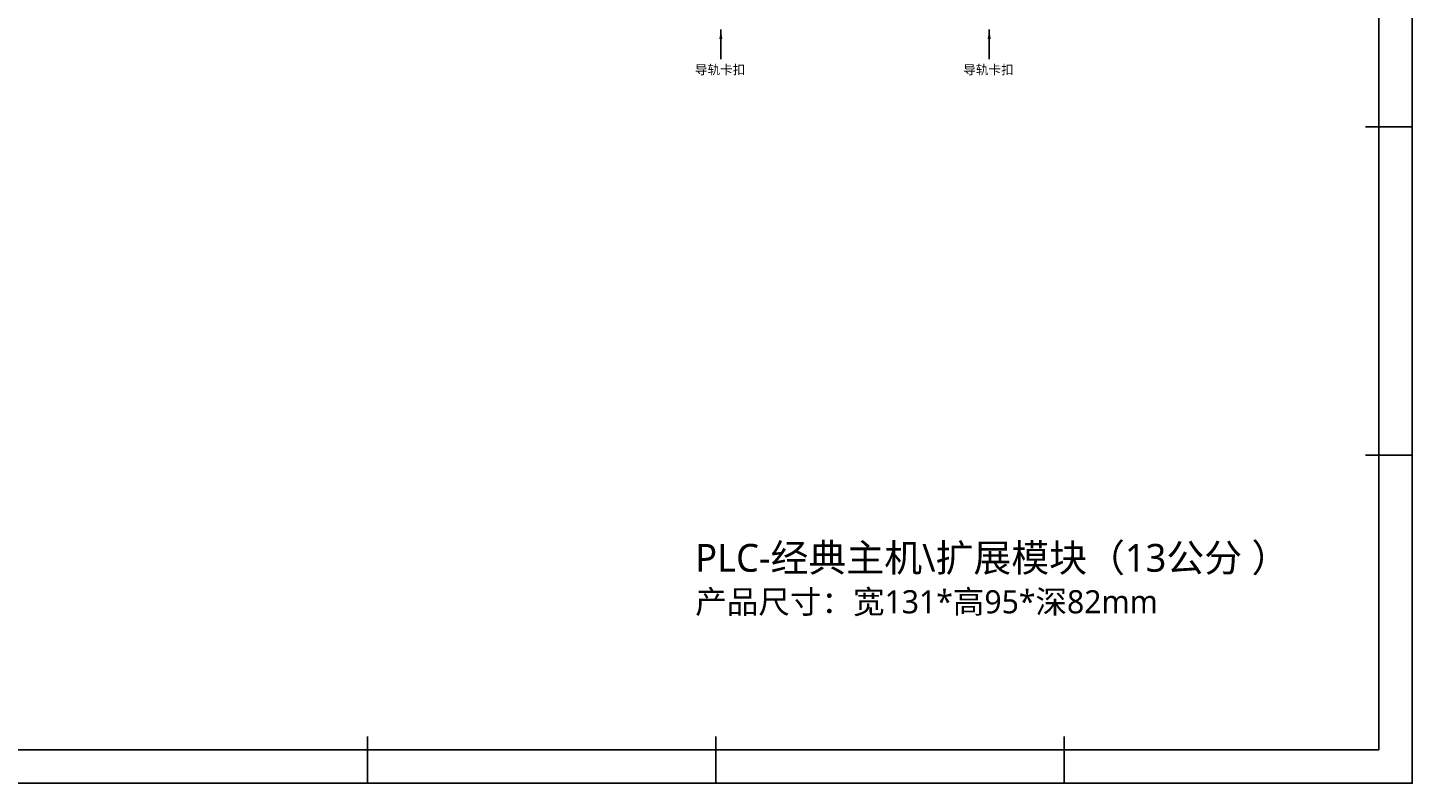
# Model space of a CAD drawing. Header units: millimetres. Extents: x 647 to 1249, y 0 to 426.
# Tile 10 of 12: x 950 to 1249, y 0 to 163. Entities that reach past the tile are written whole.
import ezdxf

# ---------------------------------------------------------------- set-up
doc = ezdxf.new("R2010")
doc.units = ezdxf.units.MM
doc.header["$LTSCALE"] = 2
doc.layers.add('HMI-D4', color=250, linetype='Continuous')
doc.layers.add('HMI-D7', color=250, linetype='Continuous')
doc.styles.add('样式 1', font='simhei.ttf', dxfattribs={"height": 1.8})
doc.dimstyles.new('ISO-25', dxfattribs={"dimtxt": 2.5, "dimasz": 2.5, "dimexe": 1.25, "dimexo": 0.625, "dimtad": 1, "dimtxsty": 'Standard', "dimcen": 2.5, "dimadec": 0, "dimazin": 0, "dimtfac": 1, "dimtmove": 0, "dimatfit": 3, "dimfxl": 1, "dimarcsym": 0})

msp = doc.modelspace()

# ---------------------------------------------------------------- linework, layer by layer
at = {"layer": 'HMI-D4', "color": 0}
for points in [[(1249.41, 425.68), (1249.41, 0), (647.38, 0), (647.38, 425.68)], [(1242.15, 418.42), (1242.15, 7.26), (654.64, 7.26), (654.64, 418.42)]]:
    msp.add_lwpolyline(points, close=True, dxfattribs=at)
for points in [[(1249.41, 141.89), (1239.27, 141.89)], [(1249.41, 70.95), (1239.27, 70.95)], [(1023.65, 0), (1023.65, 10.14)], [(1098.9, 0), (1098.9, 10.14)], [(1174.15, 0), (1174.15, 10.14)]]:
    msp.add_lwpolyline(points, dxfattribs=at)

# ---------------------------------------------------------------- texts
at = {"color": 0, "insert": (1094.47, 51.74), "char_height": 6.075, "width": 175.1405, "attachment_point": 1}
msp.add_mtext('{\\fMicrosoft YaHei|b0|i0|c134|p34;\\H0.9877x;PLC-经典主机\\\\扩展模块（13公分 ）\\P\\H0.833x;产品尺寸：宽131*高95*深82mm}', dxfattribs=at)
at = {"layer": 'HMI-D7', "char_height": 2, "width": 31.4407, "attachment_point": 1, "style": '样式 1'}
for insert in [(1094.4, 155.24), (1152.38, 155.24)]:
    msp.add_mtext('{\\C7;导轨卡扣}', dxfattribs=dict(at, insert=insert))

# ---------------------------------------------------------------- leaders
at = {"layer": 'HMI-D4', "color": 0}
for points in [[(1100.01, 162.89), (1100.01, 156.51)], [(1157.99, 162.89), (1157.99, 156.51)]]:
    msp.add_leader(points, dimstyle='ISO-25', override={"dimtxt": 5, "dimasz": 2, "dimexe": 1, "dimexo": 0, "dimgap": 1, "dimtih": 1, "dimtoh": 1, "dimdec": 1, "dimzin": 0, "dimadec": 2, "dimtol": 1, "dimtp": 0.5, "dimtm": 0.5, "dimtzin": 0}, dxfattribs=at)

doc.saveas('drawing.dxf')
